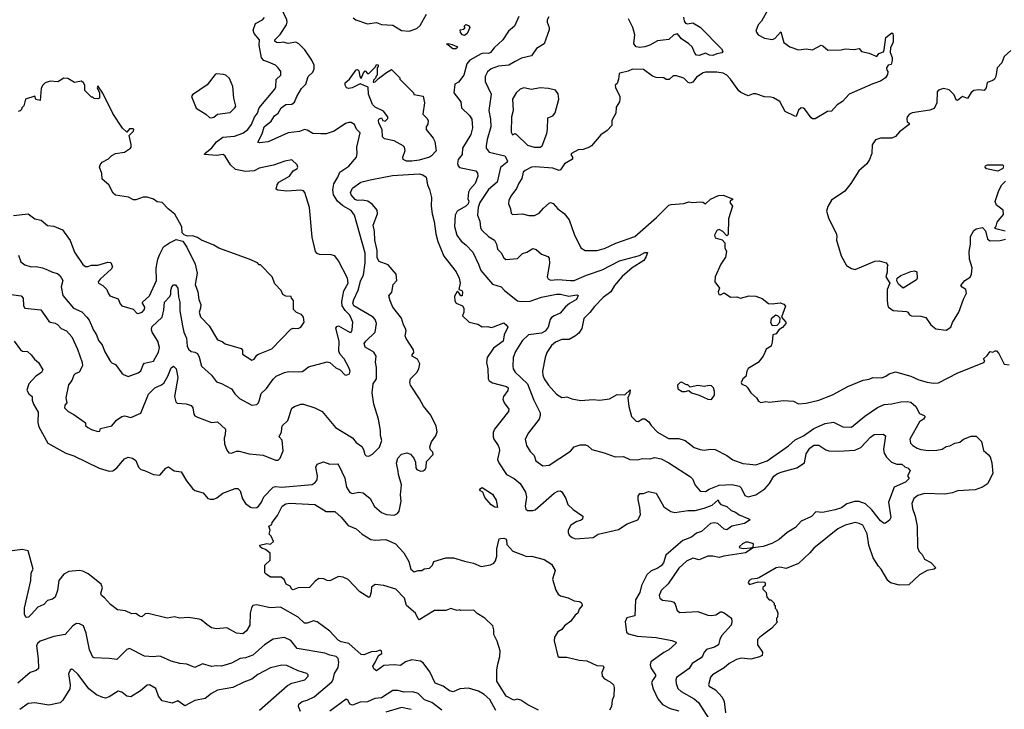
# Model space of a CAD drawing. Extents: x 1966327 to 2147849, y 395140 to 552178.
# Tile 161 of 256: x 2028844 to 2036657, y 488492 to 493966. Entities that reach past the tile are written whole.
import ezdxf

# ---------------------------------------------------------------- set-up
doc = ezdxf.new("R2010")
doc.units = 0

msp = doc.modelspace()

# ---------------------------------------------------------------- linework, layer by layer
at = {"layer": '0CON20XD'}
for points in [[(2028755, 491788.5), (2028855, 491774), (2028870.8, 491755), (2028874.2, 491695), (2028884, 491675), (2029012, 491662), (2029075, 491572.9), (2029085, 491564.4), (2029125, 491556.4), (2029145, 491545.6), (2029172.5, 491515), (2029215, 491496.4), (2029257.3, 491447.3), (2029301.9, 491351.9), (2029340, 491245), (2029341.6, 491218.4), (2029315, 491167.5), (2029285, 491155.6), (2029275, 491144.2), (2029258.1, 491101.9), (2029232.2, 491067.8), (2029211.6, 490965), (2029217.1, 490925), (2029202.7, 490905), (2029200.5, 490885), (2029228.6, 490855), (2029275, 490833.3), (2029356.7, 490775), (2029367.5, 490765), (2029367.5, 490745), (2029385, 490730), (2029415, 490713.3), (2029465, 490697.5), (2029479.3, 490700.7), (2029485, 490720), (2029575, 490742.1), (2029611.8, 490788.2), (2029655, 490816.9), (2029675, 490820.8), (2029725, 490807.5), (2029805, 490843.8), (2029867.6, 490992.4), (2029916.2, 491045), (2029965.3, 491064.7), (2029988.3, 491081.7), (2030020.9, 491135), (2030045, 491201.2), (2030065, 491216.7), (2030086.7, 491195), (2030099.6, 491125), (2030073.3, 490975), (2030082.1, 490932.1), (2030095, 490922.5), (2030165, 490918), (2030204.4, 490904.4), (2030218.1, 490885), (2030227.1, 490835), (2030235, 490822), (2030255, 490810.8), (2030365, 490768.8), (2030415, 490773.3), (2030476.7, 490715), (2030475, 490670), (2030465.9, 490644.1), (2030469.7, 490599.7), (2030488.3, 490548.3), (2030505, 490528.8), (2030525, 490525.8), (2030565, 490540.6), (2030585, 490540.6), (2030665, 490518.6), (2030775, 490508.8), (2030875, 490468.8), (2030895, 490470), (2030910, 490485), (2030935.6, 490544.4), (2030927, 490627), (2030904.1, 490654.1), (2030922.9, 490695), (2030927, 490743), (2030971.2, 490785), (2031005, 490882.5), (2031025, 490896.7), (2031075, 490913.3), (2031095, 490913.3), (2031185, 490886.2), (2031243.3, 490855), (2031348.9, 490728.9), (2031485, 490645.6), (2031515, 490610), (2031557.9, 490577.9), (2031572.9, 490555), (2031583.5, 490513.5), (2031593.3, 490503.3), (2031615, 490500.8), (2031645, 490516.9), (2031698.2, 490571.8), (2031717.6, 490625), (2031706.9, 490665), (2031708.4, 490705), (2031691.6, 490795), (2031655, 490913.3), (2031641.5, 491005), (2031648.8, 491075), (2031676.2, 491115), (2031674.3, 491205.7), (2031666.3, 491246.3), (2031671.8, 491295), (2031655, 491327.5), (2031585, 491367.5), (2031578.9, 491395), (2031589.6, 491415), (2031664.4, 491485.6), (2031675.2, 491555.2), (2031664.8, 491584.8), (2031647.9, 491605), (2031494.8, 491694.8), (2031488.4, 491715), (2031494.7, 491745), (2031530.1, 491819.9), (2031548.5, 491891.5), (2031571.5, 491941.5), (2031586.1, 492036.1), (2031585, 492113.3), (2031501, 492415), (2031475, 492450.6), (2031408.2, 492488.2), (2031366.3, 492526.3), (2031335.5, 492575), (2031328.1, 492615), (2031336.5, 492663.5), (2031368, 492715), (2031383.8, 492755), (2031455.6, 492804.4), (2031516, 492874), (2031523, 492905), (2031519.4, 492955), (2031545, 493067.5), (2031518, 493098), (2031500, 493135), (2031475, 493149.1), (2031455, 493150.6), (2031428.8, 493141.2), (2031340, 493080), (2031275, 493059.5), (2031235, 493060.5), (2031171.2, 493061.2), (2031125, 493090), (2031105, 493093.8), (2031065, 493078.9), (2030975, 493067.9), (2030815, 492996.7), (2030748.1, 492988.1), (2030733.5, 492993.5), (2030769.4, 493060.6), (2030785.4, 493115), (2030838.6, 493161.4), (2030865, 493203.8), (2030896.4, 493225), (2030918.1, 493265), (2030955, 493291.8), (2031005, 493295.6), (2031025, 493310.8), (2031043.2, 493356.8), (2031080.5, 493419.5), (2031115, 493453.8), (2031133.3, 493515), (2031170.3, 493549.7), (2031181.8, 493575), (2031180.5, 493605), (2031161.5, 493645), (2031105.8, 493725.8), (2031058.1, 493775), (2031035, 493786.9), (2030975, 493777.7), (2030933.8, 493786.2), (2030905, 493781.2), (2030882.5, 493785), (2030868.8, 493795), (2030868.8, 493805), (2030911.4, 493848.6), (2030960.8, 493925), (2030967.5, 493945), (2030964.2, 493965), (2030916.9, 494065)], [(2031490, 493980), (2031512, 493965), (2031605, 493933.3), (2031675, 493943.3), (2031715, 493927.5), (2031805, 493922.2), (2031875, 493881.4), (2031935, 493875.6), (2031996, 493895), (2032021.5, 493918.5), (2032071.1, 494008.9)], [(2034780, 494045), (2034730, 493955), (2034703.9, 493926.1), (2034686.7, 493875), (2034705, 493846.7), (2034755, 493820), (2034815, 493808.8), (2034835, 493816.7), (2034885, 493870), (2034908.8, 493785), (2034955, 493751.2), (2035025, 493726.2), (2035085, 493733.3), (2035135, 493727.5), (2035205, 493762.5), (2035218.3, 493758.3), (2035257.5, 493725), (2035363.9, 493726.1), (2035395, 493733.8), (2035465, 493730), (2035505, 493737.5), (2035523, 493713), (2035585, 493700), (2035645, 493672.5), (2035662.3, 493697.7), (2035698.1, 493711.9), (2035705, 493727.5), (2035718.1, 493825), (2035765, 493862.5), (2035772.5, 493855), (2035776.1, 493836.1), (2035776.1, 493786.1), (2035753.7, 493746.3), (2035750.4, 493705), (2035766.9, 493666.9), (2035766.9, 493643.1), (2035758.9, 493611.1), (2035735, 493604.2), (2035721.9, 493585), (2035724.4, 493564.4), (2035733.6, 493553.6), (2035729.5, 493530.5), (2035713.3, 493505), (2035675, 493478), (2035615, 493458), (2035425, 493374), (2035373.2, 493316.8), (2035330.7, 493289.3), (2035285, 493240), (2035255, 493237.5), (2035155, 493178.8), (2035135, 493178), (2035125, 493185.7), (2035075, 493254.4), (2035065, 493264.3), (2035045, 493267.1)], [(2030818.1, 493628.1), (2030782.8, 493642.8), (2030762.9, 493662.9), (2030744.7, 493764.7), (2030746.9, 493805), (2030705.9, 493855), (2030696.2, 493883.8), (2030714.8, 493935.2), (2030771.1, 493965), (2030786.2, 493983.8)], [(2032805, 493992.5), (2032771.4, 493915), (2032722.9, 493875), (2032676.9, 493805), (2032608.2, 493741.8), (2032580.9, 493705), (2032565, 493697.5), (2032525, 493700.4), (2032505, 493695.4), (2032415.3, 493644.7), (2032393.1, 493615), (2032369.6, 493525), (2032325, 493469.2), (2032296.2, 493455), (2032288.8, 493385), (2032344, 493315), (2032350.5, 493265), (2032413.1, 493205), (2032432.2, 493175), (2032437.3, 493107.3), (2032425, 493054.3), (2032358.8, 492945), (2032355.3, 492894.7), (2032324, 492855), (2032318.8, 492825), (2032324, 492805), (2032335, 492793.5), (2032464, 492765), (2032476.9, 492746.9), (2032480, 492725), (2032457.5, 492665), (2032415, 492618.6), (2032405, 492596.2), (2032399.4, 492545), (2032407.3, 492525), (2032403.9, 492505), (2032385, 492486.8), (2032316.2, 492445), (2032299.6, 492415), (2032295.4, 492325), (2032313.6, 492255), (2032348.5, 492208.5), (2032385, 492177.5), (2032440.9, 492120.9), (2032486.2, 492026.2), (2032503.8, 491975), (2032595, 491867.1), (2032665.5, 491845.5), (2032691.2, 491815), (2032793.8, 491735), (2032825, 491727.7), (2032895, 491732.8), (2032984.7, 491764.7), (2033105, 491786.7), (2033135, 491786.9), (2033202.6, 491772.6), (2033265, 491780.6), (2033276.8, 491776.8), (2033261.9, 491745), (2033207, 491713), (2033175, 491686.7), (2033133.6, 491636.4), (2033085, 491616), (2033065, 491600.9), (2033052.8, 491585), (2033036.6, 491525), (2033015, 491493.6), (2032985, 491477.8), (2032882, 491465), (2032832.1, 491417.9), (2032779.2, 491330.8), (2032760, 491285), (2032756.5, 491215), (2032759.5, 491195), (2032775, 491166.9), (2032875, 491075.7), (2032925, 490946), (2032973.5, 490845), (2032975.4, 490824.6), (2032965.4, 490794.6), (2032882.4, 490687.6), (2032855.8, 490635), (2032865, 490586.7), (2032895, 490538.8), (2032925.5, 490505.5), (2032940.8, 490465), (2032995, 490425.7), (2033045, 490430.6), (2033215, 490541.9), (2033245, 490575.8), (2033292.3, 490592.3), (2033335, 490591.2), (2033353.6, 490583.6), (2033385, 490554), (2033483.3, 490526.7), (2033570, 490495), (2033635, 490498), (2033685, 490473.8), (2033745, 490473.1), (2033787.1, 490482.9), (2033845, 490479.3), (2033885, 490490.7), (2033935, 490478.9), (2033995, 490449.5), (2034167, 490337), (2034182, 490322), (2034205, 490270), (2034245, 490224.4), (2034285, 490220.5), (2034315, 490240), (2034395, 490270.7), (2034495, 490277.6), (2034555, 490264.3), (2034569.2, 490249.2), (2034598.2, 490188.2), (2034625, 490177.8), (2034685, 490195.5), (2034757.6, 490242.4), (2034794.8, 490285.2), (2034827.6, 490342.4), (2034857.3, 490362.7), (2034895.7, 490375.7), (2035011.1, 490408.9), (2035070.9, 490449.1), (2035085, 490520), (2035115, 490565.4), (2035145, 490588.2), (2035185, 490588.5), (2035240.8, 490550.8), (2035265, 490542.5), (2035345, 490540), (2035471.2, 490548.8), (2035519.3, 490570.7), (2035595, 490651.9), (2035625, 490673.1), (2035695, 490676.7), (2035713.3, 490663.3), (2035698.2, 490555), (2035704.5, 490525), (2035722.7, 490492.7), (2035763.2, 490453.2), (2035805, 490438.1), (2035845, 490438.6), (2035867.7, 490417.7), (2035893.3, 490405), (2035910, 490385), (2035890, 490345), (2035902.5, 490325), (2035893.3, 490315), (2035872, 490295), (2035781.9, 490255), (2035739.5, 490135), (2035755.8, 490014.2), (2035746.4, 489993.6), (2035715, 489970), (2035705, 489967.5), (2035675, 489987.5), (2035605.9, 490075.9), (2035555, 490123.5), (2035505, 490141.2), (2035469.3, 490140.7), (2035408.1, 490121.9), (2035365, 490090.7), (2035315, 490076), (2035215, 490055.2), (2035160.9, 490059.1), (2035128.3, 490021.7), (2035045.6, 489985), (2035000.9, 489935), (2034935, 489895.3), (2034870.9, 489839.1), (2034812.4, 489807.6), (2034745, 489784.7), (2034665, 489772.5), (2034603.3, 489735), (2034432.9, 489707.1), (2034395, 489696.8), (2034345, 489708), (2034305, 489707), (2034235, 489679.1), (2034185, 489690.9), (2034135, 489667.3), (2034075, 489613.5), (2033991, 489489), (2033935.6, 489435), (2033919.4, 489395), (2033923.1, 489375), (2033945, 489358.8), (2034010.9, 489350.9), (2034035, 489342), (2034046.6, 489326.6), (2034060, 489275), (2034081.4, 489261.4), (2034225, 489267.1), (2034305, 489240), (2034335, 489237.1), (2034367, 489243), (2034404.1, 489265.9), (2034415, 489266.2), (2034435, 489258), (2034491.2, 489215), (2034495.8, 489185.8), (2034489.1, 489160.9), (2034413.8, 489075), (2034398.7, 489045), (2034389.5, 489005), (2034358, 488985), (2034295, 488965.5), (2034275, 488946), (2034263.6, 488915), (2034250.6, 488899.4), (2034181.4, 488855), (2034157.5, 488815), (2034055.8, 488745), (2034050.6, 488725), (2034054.3, 488695.7), (2034067.3, 488657.3), (2034092.3, 488632.3), (2034195, 488574.6), (2034231.1, 488545), (2034314.6, 488415)], [(2033042.7, 493987.3), (2033028.6, 493965), (2033030, 493945), (2033045.5, 493905), (2033045.6, 493885), (2033007.1, 493775), (2032945, 493737.1), (2032905, 493680), (2032825, 493661.4), (2032775, 493633.5)], [(2034111.8, 493985), (2034115.8, 493955), (2034128.3, 493938.3), (2034143.4, 493933.4), (2034185, 493940), (2034245, 493905.4), (2034412.5, 493735), (2034424.2, 493715), (2034416.4, 493703.6), (2034375, 493695.5), (2034345, 493682.3), (2034316.7, 493685), (2034285, 493700), (2034235, 493680.5), (2034215, 493683.3), (2034201.2, 493701.2), (2034180.1, 493750.1), (2034154.7, 493774.7), (2034095, 493812.7), (2034064.2, 493854.2), (2034035, 493844.6), (2033995, 493809.6), (2033905, 493797.7), (2033845.2, 493764.8), (2033805, 493750.9), (2033765, 493746), (2033735, 493750.2), (2033718.1, 493775), (2033724.4, 493845), (2033710, 493905), (2033675, 493973.1)], [(2032375, 493841.2), (2032357.5, 493845), (2032343.3, 493865), (2032340, 493885), (2032368.3, 493891.7), (2032380, 493905), (2032370, 493915), (2032385, 493927.5), (2032405, 493920), (2032416.7, 493905), (2032395, 493857.5), (2032375, 493841.2)], [(2032305, 493733.3), (2032280, 493735), (2032230, 493775), (2032245, 493777.5), (2032275, 493770), (2032313.6, 493753.6), (2032317.5, 493745), (2032305, 493733.3)], [(2036709.5, 493720.5), (2036656.7, 493673.3), (2036637, 493623), (2036600, 493585), (2036588.9, 493515), (2036578.5, 493495), (2036565, 493482.7), (2036521.9, 493468.1), (2036513.8, 493425), (2036496.7, 493405), (2036455, 493409.2), (2036415, 493403.3), (2036395, 493387.5), (2036365, 493340), (2036325, 493356.7), (2036285, 493323.3), (2036275, 493330), (2036259.1, 493369.1), (2036218.3, 493408.3), (2036175, 493418.5), (2036135, 493406.6), (2036125, 493392.5), (2036120.5, 493305), (2036099.3, 493260.7), (2036065, 493247.5), (2035925, 493226.7), (2035905, 493217.1), (2035887.5, 493195), (2035882.5, 493175), (2035887.5, 493155), (2035902.5, 493145), (2035903.3, 493135), (2035824.3, 493075.7), (2035795, 493040), (2035763.6, 493026.4), (2035675, 493026.7), (2035635, 493012.5), (2035623.3, 492996.7), (2035608.3, 492971.7), (2035606.1, 492903.9), (2035587.5, 492855), (2035565, 492822.5), (2035503.3, 492765), (2035440, 492665), (2035392.5, 492605), (2035285.9, 492534.1), (2035256.4, 492483.6), (2035246.2, 492445), (2035264.1, 492384.1), (2035321.7, 492271.7), (2035328, 492248), (2035325.8, 492215), (2035362.7, 492092.7), (2035403.9, 492013.9), (2035445, 491990), (2035475, 491983.3), (2035630.7, 492049.3), (2035665, 492052.5), (2035720, 492035), (2035732.5, 492015), (2035727, 492003), (2035728.3, 491961.7), (2035717.5, 491925), (2035747.5, 491875), (2035727, 491823), (2035726.7, 491735), (2035732.5, 491695), (2035737.5, 491685), (2035775, 491658.8), (2035880.7, 491649.3), (2035892.5, 491645), (2035904.1, 491624.1), (2035920, 491615), (2035995, 491613.3), (2036033.3, 491603.3), (2036073.8, 491545), (2036115, 491511.2), (2036195, 491502)], [(2028835.6, 492095.6), (2028852.5, 492045), (2028885, 492019.4), (2028935, 492004.5), (2028975.5, 492005.5), (2029025, 491996.9), (2029065, 491979.4), (2029105, 491960.6), (2029145, 491952), (2029165, 491933.8), (2029185.5, 491895), (2029174.3, 491845), (2029187.9, 491777.9), (2029272, 491675), (2029336.9, 491646.9), (2029376.2, 491605), (2029395, 491580), (2029430.2, 491500.2), (2029454.4, 491465), (2029469.5, 491419.5), (2029500, 491385), (2029519.4, 491329.4), (2029565, 491252.9), (2029575, 491241.4), (2029605, 491228.8), (2029655, 491160), (2029669.1, 491149.1), (2029705, 491134), (2029785, 491164), (2029805, 491177.8), (2029823.1, 491225), (2029835, 491239.4), (2029905, 491256.2), (2029945, 491325.7), (2029953, 491365), (2029940.8, 491415), (2029894.8, 491485), (2029889.2, 491505), (2029893.3, 491526.7), (2029974.5, 491605), (2029987.7, 491662.3), (2029993.3, 491725), (2030032.5, 491765), (2030042.5, 491785), (2030043, 491817), (2030051.2, 491845), (2030065, 491862.5), (2030080.7, 491860.7), (2030099.2, 491835), (2030104.3, 491765), (2030115.6, 491725), (2030115.6, 491655), (2030135.7, 491535.7), (2030146.7, 491485), (2030169, 491439), (2030172.3, 491375), (2030185, 491351.9), (2030205, 491332.5), (2030235, 491327.1), (2030254, 491315), (2030268, 491288), (2030287.3, 491215), (2030365.7, 491145), (2030405, 491091.4), (2030445, 491078.5), (2030523.8, 491035), (2030552, 490995), (2030589.7, 490959.7), (2030685, 490907.1), (2030725, 490912.2), (2030738.5, 490925), (2030747.3, 490947.3), (2030760.2, 490999.8), (2030801.5, 491038.5), (2030855, 491112.9), (2030878.8, 491135), (2030945, 491165.7), (2030977.7, 491172.3), (2031055, 491169.4), (2031085.6, 491174.4), (2031100, 491180), (2031135, 491211.2), (2031285, 491250), (2031305, 491245.5), (2031353.7, 491203.7), (2031386.5, 491186.5), (2031425, 491147.1), (2031435, 491144.5), (2031460, 491155), (2031465.6, 491175), (2031455, 491206.2), (2031417.7, 491275), (2031388.5, 491308.5), (2031377.8, 491335), (2031378.3, 491415), (2031353.7, 491516.3), (2031359.5, 491530.5), (2031375, 491535.8), (2031467.3, 491482.7), (2031475, 491486.7), (2031482, 491505), (2031488.1, 491565), (2031465, 491620), (2031427.7, 491657.7), (2031401.8, 491695), (2031399.2, 491729.2), (2031417.2, 491812.8), (2031450.8, 491875), (2031446.5, 491913.5), (2031375, 492050.8), (2031345, 492091.1), (2031315, 492100.2), (2031223.2, 492103.2), (2031205, 492110.9), (2031192.6, 492125), (2031165, 492240), (2031143.4, 492475), (2031107.5, 492595), (2031096.4, 492606.4), (2031075, 492611.5), (2030965, 492605.3), (2030892.4, 492612.4), (2030880.5, 492620.5), (2030886.2, 492655), (2030900.8, 492675), (2030984.5, 492725), (2031013.1, 492766.9), (2031046.7, 492785), (2031051.2, 492795), (2031046.2, 492815), (2031005, 492852.5), (2030948.1, 492841.9), (2030859.1, 492810.9), (2030745, 492787.1), (2030703.8, 492766.2), (2030635, 492759.6), (2030557, 492777), (2030517.5, 492815), (2030473.6, 492883.6), (2030460, 492895), (2030405, 492889.1), (2030311.2, 492895), (2030312.9, 492905), (2030370.1, 492949.9), (2030405, 492995.6), (2030455, 493033.3), (2030548.2, 493041.8), (2030615, 493064.6), (2030654.5, 493095), (2030683.8, 493135), (2030708.5, 493191.5), (2030731.1, 493225), (2030744.7, 493265), (2030869.2, 493415), (2030876.2, 493433.8), (2030879.9, 493490.1), (2030915.5, 493525), (2030915.5, 493555.5), (2030896, 493585), (2030874.2, 493605), (2030818.1, 493628.1)], [(2032775, 493633.5), (2032725, 493605.5), (2032643.4, 493596.6), (2032585, 493576.8), (2032555, 493552.5), (2032537.3, 493515), (2032538.5, 493475), (2032586.1, 493373.9), (2032568.2, 493245), (2032580.9, 493175), (2032583.6, 493115), (2032554.6, 493014.6), (2032544.6, 492965), (2032546.5, 492945), (2032568.6, 492915), (2032693.8, 492885), (2032715.8, 492845), (2032712.5, 492835), (2032658.3, 492791.7), (2032632.7, 492677.3), (2032565, 492618.9), (2032496.7, 492515), (2032482.6, 492475), (2032476.9, 492415), (2032496.2, 492366.2), (2032498, 492342), (2032500, 492315), (2032512.5, 492295), (2032565, 492245.4), (2032611.2, 492215), (2032628.2, 492185), (2032635.6, 492145), (2032665.7, 492115.7), (2032685, 492075.6), (2032701.3, 492061.3), (2032795, 492070), (2032835, 492110), (2032869.5, 492120.5), (2032915, 492149.2), (2032942.1, 492142.1), (2032985, 492106), (2033035, 492087.5), (2033045, 492072.5), (2033049.4, 492029.4), (2033029.2, 491925), (2033037.9, 491907.9), (2033055, 491898.9), (2033115, 491904.7), (2033215, 491894.7), (2033245, 491896.9), (2033340.9, 491939.1), (2033465, 491980), (2033605, 492052.5), (2033762.5, 492095), (2033805, 492116.9), (2033825, 492116.7), (2033815.5, 492085), (2033796.2, 492055), (2033704.2, 491995.8), (2033625, 491927.9), (2033563.1, 491855), (2033534.6, 491805), (2033475, 491761.5), (2033405, 491690), (2033369.1, 491640.9), (2033322, 491595), (2033304, 491515), (2033281.2, 491478.8), (2033255, 491456), (2033205, 491428.1), (2033145, 491426.9), (2033094.6, 491405.4), (2033065, 491380.8), (2033027.5, 491325), (2033012.9, 491285), (2032993.4, 491176.6), (2032995.6, 491145), (2033006.4, 491115), (2033040, 491065), (2033105, 490992.9), (2033145, 490965.8), (2033169.2, 490969.2), (2033185, 490971.9), (2033225, 490957.1), (2033295.8, 490944.2), (2033395, 490952), (2033445, 490946), (2033505, 490952.5), (2033525, 490955.8), (2033585, 490991.4), (2033645, 490988.2), (2033688.3, 491028.3), (2033685, 491001.2), (2033669.2, 490965), (2033677.1, 490895), (2033699.2, 490815), (2033735, 490780), (2033753, 490777), (2033785, 490797.5), (2033805, 490796.7), (2033836.7, 490775), (2033853.8, 490745), (2033905, 490693.1), (2033992.4, 490642.4), (2034075, 490641.2), (2034125, 490625.4), (2034195, 490570.6), (2034243.5, 490553.5), (2034275, 490548.2), (2034325, 490557.3), (2034364.1, 490554.1), (2034455, 490506), (2034502.1, 490472.1), (2034583, 490443), (2034637.3, 490437.3), (2034685, 490431.4), (2034775, 490464.4), (2034945, 490582), (2034998.3, 490631.7), (2035065, 490663.2), (2035145, 490720), (2035235, 490760), (2035301.7, 490771.7), (2035375, 490734.4), (2035445, 490732.2), (2035551.3, 490818.7), (2035651.2, 490888.8), (2035705, 490910.9), (2035765, 490916.7), (2035835, 490932.3), (2035885.3, 490935.3), (2035915, 490929.1), (2035955.3, 490895.3), (2035985, 490838.8), (2036022.5, 490825), (2036028.8, 490815), (2036015, 490796.2), (2035982.9, 490775), (2035908.1, 490635), (2035913.7, 490603.7), (2035932, 490585), (2035965, 490564.4), (2035995, 490554.5), (2036055, 490545.5), (2036120.7, 490549.3), (2036165, 490558.1), (2036195, 490578.8), (2036225, 490584), (2036265, 490604), (2036305, 490611.2), (2036334.3, 490635.7), (2036395, 490660), (2036435, 490660), (2036475, 490617.5), (2036491.4, 490545), (2036529.7, 490515), (2036544.2, 490495), (2036559.4, 490449.4), (2036566.7, 490365), (2036525, 490281.4), (2036485, 490255.8), (2036425, 490234.3), (2036285, 490224.8), (2036245, 490210.2), (2036185, 490198.8), (2036025, 490206.2), (2035970.2, 490189.8), (2035938.6, 490165), (2035924.4, 490125), (2035927.8, 490085), (2035950.6, 490025), (2035965.6, 489945), (2035967.3, 489777.3), (2035981.2, 489745), (2036005, 489720), (2036025, 489683.8), (2036075, 489658), (2036112.5, 489615), (2036100, 489605), (2036045, 489594), (2035985, 489560), (2035899.5, 489480.5), (2035825, 489476.7), (2035755, 489495.8), (2035734, 489515), (2035680.9, 489605), (2035658.9, 489628.9), (2035616.5, 489695), (2035583.3, 489795), (2035569.1, 489885), (2035535, 489954.2), (2035505, 489968.1), (2035475, 489973.5), (2035395, 489953.6), (2035335.8, 489924.2), (2035145, 489770.8), (2035115, 489734.3), (2035025, 489648), (2034925, 489609.4), (2034875, 489619.5), (2034846.7, 489615), (2034715, 489538.8), (2034695, 489530), (2034650, 489525), (2034632.5, 489515), (2034623.8, 489495), (2034635, 489482.5), (2034705, 489502.5), (2034755, 489500), (2034760, 489495), (2034760, 489475), (2034741.7, 489458.3), (2034740, 489445), (2034768.3, 489418.3), (2034771.7, 489381.7), (2034791.7, 489361.7), (2034805, 489360), (2034830, 489335), (2034831.7, 489321.7), (2034840, 489315), (2034840, 489295), (2034850, 489285), (2034860, 489255), (2034857.5, 489222.5), (2034850, 489215), (2034850, 489195), (2034857.5, 489185), (2034812, 489135), (2034717.1, 489065), (2034698.6, 489045), (2034698.8, 489005), (2034737.1, 488945), (2034735, 488920), (2034715, 488908), (2034645, 488890), (2034568, 488898), (2034532.4, 488887.6), (2034475, 488855.6), (2034435, 488820), (2034342, 488765), (2034325, 488746.7), (2034311.2, 488685), (2034316.2, 488675), (2034365.3, 488645.3), (2034417.7, 488587.7), (2034433.2, 488555), (2034445, 488464.2)], [(2031955, 492842.6), (2031913.8, 492843.8), (2031886, 492855), (2031883.9, 492873.9), (2031903, 492927), (2031898.1, 492955), (2031888.1, 492965), (2031815, 493003.2), (2031739.2, 493019.2), (2031722, 493035), (2031720, 493095), (2031694.7, 493145), (2031691.5, 493165), (2031695, 493175.7), (2031715, 493186.2), (2031726.7, 493165), (2031745, 493160), (2031765, 493181.2), (2031765.6, 493195), (2031731.1, 493241.1), (2031665, 493271.9), (2031645, 493292.5), (2031611.5, 493375), (2031609.3, 493429.3), (2031545, 493456.7), (2031481.2, 493425), (2031455, 493420.5), (2031438.8, 493425), (2031428, 493445), (2031427.5, 493465), (2031462.5, 493495), (2031515, 493567.5), (2031525, 493570), (2031535, 493560), (2031543.8, 493513.8), (2031555, 493500), (2031572.5, 493545), (2031585, 493560), (2031605, 493540), (2031615, 493540), (2031668.3, 493591.7), (2031675, 493610), (2031688.3, 493608.3), (2031690, 493595), (2031680, 493585), (2031680, 493525), (2031671.7, 493518.3), (2031668.3, 493501.7), (2031653, 493487), (2031650, 493470), (2031655, 493470), (2031665, 493472.5), (2031690.7, 493499.3), (2031755, 493547.5), (2031795, 493570), (2031860, 493505), (2031860, 493495), (2031970, 493385), (2031971.7, 493371.7), (2032045, 493360), (2032055.6, 493305), (2032044.4, 493215), (2032075.5, 493185.5), (2032085.7, 493165), (2032082.5, 493137.5), (2032068.9, 493115), (2032068.8, 493095), (2032126, 493025), (2032137.9, 492997.9), (2032148, 492925), (2032112.9, 492885), (2032095, 492874.1), (2032015, 492850.8), (2031955, 492842.6)], [(2035045, 493267.1), (2035025, 493248), (2035005, 493196.7), (2034995, 493198.8), (2034918.3, 493238.3), (2034875, 493316.7), (2034825, 493345.8), (2034805, 493352), (2034755, 493352.5), (2034685, 493376.7), (2034665, 493376.7), (2034625, 493361.2), (2034567.3, 493387.3), (2034550.9, 493400.9), (2034484.4, 493495), (2034455.8, 493525), (2034425, 493540.5), (2034375, 493550), (2034285, 493550), (2034266.7, 493545), (2034215, 493510), (2034185, 493470), (2034165, 493462), (2034148.6, 493468.6), (2034115, 493501.9), (2034055, 493519.4), (2034029.5, 493520.5), (2033997.7, 493492.3), (2033975, 493490), (2033954.2, 493504.2), (2033895, 493508), (2033866.5, 493516.5), (2033795, 493570), (2033706.4, 493573.6), (2033671.7, 493558.3), (2033607.5, 493542.5), (2033600, 493535), (2033596.4, 493493.6), (2033585, 493460), (2033570, 493445), (2033571.7, 493428.3), (2033606.4, 493356.4), (2033606.2, 493336.2), (2033603.3, 493315), (2033578.3, 493271.7), (2033573.8, 493225), (2033543.8, 493165), (2033543.3, 493125), (2033505, 493087.5), (2033456.8, 493053.2), (2033382, 492965), (2033366.9, 492953.1), (2033315, 492934.6), (2033275, 492933.6), (2033222.5, 492905), (2033217.5, 492895), (2033230, 492875), (2033230.7, 492859.3), (2033167.2, 492822.8), (2033136, 492775), (2033125, 492770), (2033075, 492788), (2032935, 492797.7), (2032905, 492794.3), (2032855, 492770), (2032840, 492755), (2032830, 492705), (2032805, 492668.8), (2032787.1, 492625), (2032741.2, 492565), (2032725, 492530), (2032723.8, 492505), (2032740, 492465), (2032745, 492430), (2032755, 492420), (2032835, 492425.8), (2032885, 492410.8), (2032929.5, 492410.5), (2032965, 492430), (2033000.3, 492469.7), (2033045, 492510), (2033055, 492514), (2033076.8, 492506.8), (2033115, 492463.3), (2033165, 492426.7), (2033205, 492376.2), (2033243.4, 492263.4), (2033295.8, 492155.8), (2033330, 492135), (2033425, 492134.5), (2033485, 492149.4), (2033575, 492193.3), (2033726.2, 492243.8), (2033898.1, 492395), (2033996.4, 492493.6), (2034015, 492500), (2034115, 492508.1), (2034155, 492521.4), (2034185, 492515.8), (2034245, 492520), (2034265, 492516.7), (2034285, 492503.3), (2034325, 492540), (2034389.3, 492569.3), (2034425, 492572.5), (2034500, 492545), (2034500, 492535), (2034485, 492530), (2034480, 492515), (2034500, 492485), (2034467.5, 492385), (2034465, 492260), (2034455, 492250), (2034422.5, 492285), (2034395, 492300), (2034377, 492293), (2034357.5, 492255), (2034363.9, 492233.9), (2034417.5, 492217.5), (2034440, 492195), (2034440, 492155), (2034452.5, 492125), (2034445, 492080), (2034406.7, 492025), (2034363.3, 491925), (2034360, 491885), (2034396.7, 491835), (2034387.5, 491805), (2034392.5, 491785), (2034405, 491782.5), (2034435, 491798.8), (2034485, 491764), (2034535, 491766), (2034565, 491756), (2034633.6, 491773.6), (2034685, 491771.2), (2034735, 491753.8), (2034785, 491714), (2034815, 491710.8), (2034878.3, 491718.3), (2034908.3, 491708.3), (2034921.7, 491691.7), (2034890, 491605), (2034922.5, 491565), (2034922.5, 491555), (2034897.7, 491522.3), (2034867.5, 491505), (2034846.4, 491473.6), (2034820, 491465), (2034816, 491405), (2034806, 491375), (2034768.3, 491351.7), (2034757.1, 491325), (2034744, 491295), (2034705, 491243.8), (2034625, 491196.7), (2034614.2, 491175), (2034605.9, 491134.1), (2034582.5, 491115), (2034570, 491085), (2034573.6, 491073.6), (2034605, 491060), (2034617.7, 491047.7), (2034646.2, 491005), (2034690, 490965), (2034707, 490937), (2034725, 490927.5), (2034765, 490936.2), (2034795, 490931.2), (2034905, 490942.9), (2034985, 490938.1), (2035025, 490916), (2035085, 490923.3), (2035185, 490944.7), (2035295, 490989.1), (2035415, 491055.6), (2035535.9, 491104.1), (2035585, 491111.2), (2035615, 491126.2), (2035685, 491122.9), (2035716.7, 491135), (2035744.1, 491155.9), (2035795, 491171.2), (2035916.7, 491135), (2035977.6, 491107.6), (2036045, 491089.4), (2036095, 491080.8), (2036135, 491082.5), (2036287.3, 491162.7), (2036495, 491243.8), (2036502.5, 491255), (2036493.3, 491275), (2036520.9, 491299.1), (2036545, 491332.5), (2036565, 491327.5), (2036585, 491337.5), (2036595, 491337.5), (2036613.3, 491315), (2036655, 491232.5), (2036695, 491226.7)], [(2030685, 491263.3), (2030705, 491272.5), (2030726.7, 491303.3), (2030739.3, 491310.7), (2030845.8, 491354.2), (2030995, 491509.4), (2031015, 491516.4), (2031055, 491515.8), (2031073.8, 491525), (2031102.5, 491565), (2031095.7, 491605), (2031080, 491625), (2031041.9, 491641.9), (2031015.9, 491665.9), (2031015.9, 491735.9), (2031000, 491755), (2030998.3, 491768.3), (2030955, 491770), (2030932.5, 491785), (2030920, 491815), (2030869.5, 491869.5), (2030846.7, 491925), (2030755, 492020), (2030745, 492020), (2030730, 492035), (2030663.9, 492063.9), (2030425, 492153.3), (2030385.9, 492175.9), (2030286.4, 492216.4), (2030255, 492236.7), (2030215, 492250), (2030175, 492247.5), (2030149.3, 492259.3), (2030133, 492273), (2030131.7, 492321.7), (2030113.3, 492355), (2030075, 492421.2), (2030021.2, 492465), (2029975.7, 492515.7), (2029935, 492520), (2029905, 492542.5), (2029855, 492557.5), (2029825, 492556.7), (2029765, 492536.7), (2029747, 492537), (2029708.3, 492558.3), (2029605, 492572.5), (2029585, 492590), (2029552.5, 492655), (2029499.3, 492699.3), (2029496.7, 492745), (2029477.5, 492795), (2029482.5, 492815), (2029497.5, 492835), (2029549.2, 492860.8), (2029575, 492887.5), (2029605, 492902.5), (2029675.9, 492914.1), (2029723, 492947), (2029730, 492955), (2029730, 492975), (2029713.3, 493046.7), (2029748.3, 493081.7), (2029750, 493095), (2029745, 493100), (2029715, 493100), (2029695, 493072.5), (2029660, 493105), (2029582.5, 493222.5), (2029505, 493382.5), (2029465, 493440), (2029460, 493425), (2029477.5, 493385), (2029477, 493343), (2029465, 493337.5), (2029435, 493340), (2029425, 493350), (2029415, 493350), (2029360, 493405), (2029360, 493445), (2029350, 493465), (2029335, 493477.5), (2029278.3, 493468.3), (2029225, 493500), (2029195, 493502.5), (2029147, 493473), (2029085, 493476.7), (2029046.4, 493463.6), (2029025, 493442.5), (2029015, 493420), (2029006.4, 493323.6), (2028971.7, 493331.7), (2028965, 493360), (2028890, 493335), (2028877, 493283), (2028860, 493265), (2028858.3, 493251.7), (2028848.3, 493241.7), (2028831.7, 493238.3)], [(2030365, 493186), (2030385, 493191.4), (2030414.2, 493215.8), (2030515, 493230), (2030552.5, 493265), (2030559.3, 493280.7), (2030544, 493344), (2030536.7, 493435), (2030508.3, 493498.3), (2030480, 493525), (2030461.7, 493531.7), (2030405, 493536.7), (2030395, 493531.2), (2030331.1, 493448.9), (2030215, 493370), (2030208.8, 493355), (2030245, 493262.5), (2030322.5, 493215), (2030350.3, 493190.3), (2030365, 493186)], [(2032925.8, 492954.2), (2032975, 492954.6), (2032990, 492965), (2033027, 493063), (2033033, 493097), (2033034, 493186), (2033075, 493203.8), (2033094.1, 493225.9), (2033123.1, 493335), (2033116.1, 493376.1), (2033096.2, 493406.2), (2033039.4, 493419.4), (2032975, 493424.5), (2032905, 493412), (2032845, 493425.7), (2032816.7, 493415), (2032784.5, 493385.5), (2032754.4, 493335), (2032758.9, 493245), (2032747.1, 493195), (2032743.9, 493073.9), (2032755, 493052.5), (2032775, 493063.3), (2032785, 493057.5), (2032875, 492971.2), (2032925.8, 492954.2)], [(2036605, 492764.5), (2036515, 492783.3), (2036505.3, 492795), (2036506.8, 492805), (2036525, 492813.8), (2036643.3, 492813.3), (2036651.2, 492805), (2036645, 492785.6), (2036605, 492764.5)], [(2031847.1, 490382.9), (2031834.7, 490445), (2031843.5, 490485), (2031875, 490518), (2031915, 490528.8), (2031945, 490518), (2031971.4, 490485), (2031984.4, 490454.4), (2031987.4, 490407.4), (2031995.7, 490395), (2032025, 490381.8), (2032045.5, 490384.5), (2032062, 490395), (2032069.4, 490415), (2032072.3, 490457.7), (2032126, 490515), (2032123.6, 490533.6), (2032105, 490552.5), (2032100, 490575), (2032112.9, 490615), (2032146, 490664), (2032157.7, 490695), (2032149.9, 490739.9), (2032107.9, 490827.9), (2032047.7, 490897.7), (2032017, 490957), (2031944.3, 491065), (2031940, 491085), (2031944.3, 491115), (2031995, 491165.8), (2032010.5, 491195), (2032019.4, 491235), (2032000.9, 491270.9), (2031957.5, 491295), (2031957.5, 491305), (2031972.5, 491325), (2031968, 491345), (2031910, 491435), (2031903.9, 491456.1), (2031910, 491495), (2031906, 491515), (2031889.2, 491545), (2031875, 491597.5), (2031805, 491683.8), (2031783.1, 491735), (2031774, 491775), (2031796, 491804), (2031807.1, 491865), (2031837.8, 491895), (2031832.5, 491945), (2031768.9, 492018.9), (2031695.9, 492045.9), (2031680.3, 492075), (2031681.8, 492135), (2031662.4, 492215), (2031660, 492285), (2031648.9, 492335), (2031684.5, 492425), (2031681.8, 492455), (2031645, 492498.8), (2031605.8, 492525), (2031565, 492534), (2031525, 492530.7), (2031505, 492537.7), (2031475.4, 492575), (2031468.8, 492595), (2031485, 492629.4), (2031550.8, 492675), (2031625, 492694.8), (2031801.9, 492728.1), (2032015, 492741.5), (2032044.5, 492734.5), (2032070.8, 492715), (2032081.2, 492655), (2032097.3, 492617.3), (2032111.2, 492555), (2032108.8, 492485), (2032116.7, 492425), (2032134, 492365), (2032146.9, 492265), (2032162.9, 492205), (2032208.6, 492088.6), (2032308, 491965), (2032331.1, 491915), (2032339.5, 491875), (2032330, 491825), (2032353.3, 491815), (2032358.6, 491805), (2032355.7, 491774.3), (2032345, 491773.3), (2032325, 491802.5), (2032315, 491807.5), (2032295, 491772.5), (2032297.5, 491735), (2032306.4, 491716.4), (2032357.5, 491695), (2032367.5, 491675), (2032367.5, 491645), (2032356.7, 491615), (2032412, 491565), (2032478.5, 491548.5), (2032515, 491527.1), (2032559.5, 491529.5), (2032585, 491523.6), (2032605, 491527.7), (2032685, 491558.5), (2032705.6, 491545), (2032717.5, 491525), (2032688.2, 491465), (2032681.9, 491415), (2032602.7, 491357.3), (2032554.5, 491285), (2032547.1, 491245), (2032558.5, 491195), (2032562.2, 491115), (2032568.5, 491098.5), (2032595, 491083.6), (2032706.2, 491055), (2032720.6, 491045), (2032717.2, 491022.8), (2032684.3, 490975), (2032679.2, 490955), (2032689.2, 490925), (2032725.8, 490875), (2032722.9, 490855), (2032611.1, 490715), (2032602, 490688), (2032601.1, 490655), (2032607.1, 490635), (2032642.2, 490585), (2032649.5, 490565), (2032651.5, 490545), (2032636.4, 490475), (2032645, 490448), (2032706.2, 490356.2), (2032768, 490325), (2032814.6, 490284.6), (2032858.1, 490215), (2032865.7, 490175), (2032854.1, 490104.1), (2032861.7, 490081.7), (2032875, 490070), (2032915, 490069.2), (2032933.3, 490075), (2033085, 490206.9), (2033115, 490224.2), (2033135, 490226), (2033145, 490218.8), (2033178, 490165), (2033195, 490117.5), (2033235, 490077.5), (2033312.5, 490025), (2033309.3, 490000.7), (2033295, 489990), (2033266.4, 489983.6), (2033217.7, 489952.3), (2033195.8, 489915), (2033196, 489895), (2033205, 489873.3), (2033227.5, 489855), (2033255, 489846.2), (2033395, 489856.7), (2033435, 489881.2), (2033595, 489920), (2033665, 489963.1), (2033750, 489995), (2033770.6, 490035), (2033765.7, 490094.3), (2033751.1, 490155), (2033752.5, 490185), (2033766.1, 490203.9), (2033795, 490206), (2033835, 490220), (2033895, 490206.7), (2033955, 490097.9), (2034011.7, 490061.7), (2034042.9, 490052.9), (2034145, 490070), (2034205, 490070), (2034275, 490088.8), (2034338.5, 490111.5), (2034385.6, 490155.6), (2034391.2, 490135), (2034407.9, 490117.9), (2034455, 490102.9), (2034489.8, 490069.8), (2034525, 490056.2), (2034552.9, 490035), (2034630, 490005), (2034640, 489995), (2034595, 489966.1), (2034494.6, 489945.4), (2034455, 489917.5), (2034435, 489922), (2034385, 489966.9), (2034355, 489971.9), (2034325, 489965.5), (2034255, 489903.1), (2034215, 489889.5), (2034175, 489858.5), (2034105, 489830.9), (2034069.1, 489800.9), (2033971.4, 489715), (2033954, 489655), (2033935, 489630.8), (2033901.3, 489608.7), (2033855, 489591.5), (2033821, 489559), (2033777.8, 489475), (2033765, 489418.9), (2033730, 489360), (2033726, 489235), (2033662.7, 489217.3), (2033650, 489185), (2033660, 489105), (2033675, 489090), (2033745, 489072.5), (2033895, 489061.2), (2034018.7, 489038.7), (2034052.5, 489025), (2034050, 489015), (2033995.8, 488965), (2033956.1, 488943.9), (2033852.2, 488867.8), (2033847.1, 488845), (2033851.3, 488821.3), (2033890, 488765), (2033889.4, 488755), (2033871.2, 488728.8), (2033857.9, 488705), (2033871.4, 488655), (2033907.6, 488575), (2033945, 488528.9), (2034005, 488497.9), (2034075, 488480.4)], [(2036665, 492286.2), (2036590, 492305), (2036580, 492315), (2036593.3, 492326.7), (2036601.7, 492358.3), (2036651.7, 492418.3), (2036647.5, 492455), (2036594.3, 492494.3), (2036583.9, 492523.9), (2036615, 492610), (2036637.5, 492655), (2036667, 492683)], [(2028795, 492411.5), (2028912.5, 492425), (2028965, 492384.5), (2029015, 492374.5), (2029065, 492333.2), (2029116.5, 492326.5), (2029185, 492298), (2029245, 492214), (2029280.5, 492120.5), (2029345, 492024), (2029365.9, 492005.9), (2029385, 492005.8), (2029413.4, 492016.6), (2029465, 492017), (2029545, 492041.4), (2029568, 492038), (2029580, 492005), (2029570.8, 491985), (2029483.5, 491905), (2029467.5, 491885), (2029470, 491875), (2029503.3, 491855), (2029536.7, 491825), (2029546.2, 491795), (2029560.8, 491775), (2029625, 491750), (2029641.7, 491711.7), (2029655.7, 491695.7), (2029745, 491667.5), (2029775, 491636), (2029785, 491634.3), (2029815.4, 491644.6), (2029834.3, 491665), (2029837.5, 491685), (2029820, 491715), (2029820, 491725), (2029875.2, 491774.8), (2029929.7, 491895), (2029926.2, 491993.8), (2029940.5, 492065), (2029955.3, 492105), (2029986.5, 492163.5), (2030034.1, 492195.9), (2030085, 492220), (2030138.6, 492208.6), (2030170.3, 492160.3), (2030236.5, 492025), (2030253.6, 491955), (2030236.9, 491865), (2030257.1, 491805), (2030264.7, 491744.7), (2030281.9, 491705), (2030278.9, 491675), (2030267.1, 491645), (2030278.3, 491608.3), (2030348.1, 491535), (2030413.1, 491425), (2030450.8, 491410.8), (2030475, 491393.8), (2030602.5, 491355), (2030611.7, 491341.7), (2030611.7, 491311.7), (2030685, 491263.3)], [(2036195, 491502), (2036232.5, 491525), (2036245, 491562.5), (2036295.9, 491644.1), (2036333, 491747), (2036356.7, 491795), (2036352.5, 491825), (2036321.7, 491841.7), (2036313.3, 491855), (2036344.7, 491895.3), (2036385, 491922.5), (2036397.5, 491945), (2036402.9, 491995), (2036381.4, 492065), (2036377.1, 492125), (2036388.5, 492185), (2036388.8, 492245), (2036416.4, 492293.6), (2036433, 492307), (2036485, 492317.5), (2036509.2, 492289.2), (2036524.6, 492224.6), (2036545, 492210.6), (2036625, 492214), (2036667, 492223)], [(2035855, 491833.8), (2035816.4, 491866.4), (2035803.6, 491893.6), (2035806.2, 491915), (2035836.2, 491935), (2035915, 491966.8), (2035945, 491973.3), (2035964, 491965), (2035966.7, 491915), (2035959.3, 491900.7), (2035855, 491833.8)], [(2034815, 491538.8), (2034855, 491541.2), (2034876.7, 491565), (2034877.5, 491597.5), (2034863.6, 491613.6), (2034845, 491620), (2034807.7, 491592.3), (2034803, 491563), (2034815, 491538.8)], [(2028799.4, 491415), (2028852, 491345), (2028867.5, 491335), (2028905, 491330.8), (2028935.5, 491305.5), (2028962, 491272), (2028993.8, 491245), (2029027, 491187), (2029018, 491165), (2028972.7, 491137.3), (2028915.8, 491075), (2028902, 491025), (2028916.1, 490996.1), (2028942.5, 490975), (2028943.8, 490945), (2028954, 490915), (2028990.3, 490850.3), (2028987.8, 490767.8), (2028995, 490733.3), (2029068.1, 490605), (2029210.6, 490525), (2029275, 490504.1), (2029475, 490405.3), (2029555, 490382.5), (2029583.3, 490385), (2029615, 490408), (2029675, 490480.8), (2029705, 490494.3), (2029740, 490485), (2029765, 490466), (2029787.5, 490415), (2029805, 490396.2), (2029835, 490388.6), (2029905, 490356.2), (2029955, 490349.4), (2030005, 490406.7), (2030025, 490417.5), (2030070, 490385), (2030125, 490377.5), (2030166.7, 490305), (2030214.5, 490244.5), (2030235, 490230), (2030300.9, 490210.9), (2030336.1, 490166.1), (2030355, 490158.8), (2030385, 490160), (2030408.8, 490171.2), (2030455, 490208), (2030555, 490244.3), (2030575, 490245.7), (2030595, 490226.7), (2030613.2, 490163.2), (2030635, 490125.6), (2030675, 490095.4), (2030695, 490090), (2030725, 490094), (2030742.8, 490107.2), (2030763.3, 490135), (2030781.9, 490178.1), (2030855, 490254.6), (2030875, 490260.3), (2030924.8, 490255.2), (2031165, 490277.5), (2031188.9, 490291.1), (2031205.4, 490314.6), (2031206.8, 490345), (2031193.6, 490415), (2031205, 490438), (2031255, 490457.1), (2031305, 490438.6), (2031365, 490440), (2031377.8, 490427.8), (2031425, 490325.6), (2031437.1, 490255), (2031463.8, 490213.8), (2031485, 490204.4), (2031535, 490215.6), (2031569.6, 490209.6), (2031626, 490165), (2031660.7, 490100.7), (2031715, 490054.2), (2031755, 490037.1), (2031815, 490032.2), (2031842, 490045), (2031856.3, 490063.7), (2031870.3, 490145), (2031864.7, 490195), (2031873.8, 490273.8), (2031849.2, 490355), (2031847.1, 490382.9)], [(2034335, 490950), (2034357.5, 490985), (2034357.5, 491015), (2034348.8, 491045), (2034335, 491060), (2034315, 491063.3), (2034275, 491053.8), (2034225, 491062.5), (2034165, 491050), (2034147, 491067), (2034135, 491067.5), (2034095, 491088), (2034084.2, 491085.8), (2034063.8, 491065), (2034067.5, 491035), (2034100, 491015), (2034125, 491013.3), (2034155, 491022.5), (2034174.1, 491004.1), (2034236, 490986), (2034305, 490952.5), (2034335, 490950)], [(2032635, 490093.3), (2032615, 490095.8), (2032584.2, 490115), (2032535, 490172.5), (2032520, 490215), (2032500, 490225), (2032491.7, 490238.3), (2032515, 490252.5), (2032595, 490200), (2032625, 490152.5), (2032635, 490093.3)], [(2032962, 488485), (2032876.7, 488526.7), (2032821.2, 488565), (2032795, 488572.2), (2032765, 488564.3), (2032704.2, 488595), (2032630, 488715), (2032629.4, 488805), (2032638.8, 488851.2), (2032655, 488910), (2032657.5, 488955), (2032633.9, 489033.9), (2032606.7, 489085), (2032607, 489123), (2032597.5, 489155), (2032535, 489216.7), (2032475, 489253.3), (2032447.7, 489277.7), (2032345, 489277.5), (2032335, 489282.5), (2032315, 489277.5), (2032265, 489293.3), (2032225, 489276.7), (2032135, 489276.5), (2032015, 489202.5), (2032005, 489210), (2031985.7, 489255.7), (2031912.5, 489315), (2031897.5, 489375), (2031830, 489445), (2031735, 489475.7), (2031665, 489482), (2031635, 489462.5), (2031633.8, 489425), (2031623.3, 489385), (2031615, 489378.8), (2031543.3, 489423.3), (2031451.7, 489521.7), (2031410.8, 489540.8), (2031373.2, 489546.8), (2031305, 489512.2), (2031285, 489513.1), (2031258.2, 489528.2), (2031218.9, 489531.1), (2031190, 489510), (2031145, 489459.4), (2031053.9, 489456.1), (2031015, 489440), (2031003.8, 489445), (2030989.5, 489469.5), (2030958.8, 489485), (2030942.1, 489522.1), (2030920, 489540), (2030835, 489540), (2030800, 489565), (2030790, 489575), (2030790, 489635), (2030832.5, 489675), (2030831.7, 489731.7), (2030795, 489760), (2030765, 489770), (2030751.7, 489781.7), (2030750, 489795), (2030805, 489807.5), (2030835, 489802.5), (2030857, 489823), (2030840, 489865), (2030823, 489883), (2030832.5, 489915), (2030820, 489945), (2030845, 489960), (2030847.5, 489975), (2030889.1, 490030.9), (2030926, 490105), (2030955, 490122.5), (2030985, 490127.5), (2031185, 490116.5), (2031275, 490063.3), (2031345, 490061.2), (2031395, 490018), (2031451.5, 489951.5), (2031514.6, 489924.6), (2031562.2, 489882.2), (2031629.8, 489839.8), (2031665, 489834.5), (2031748.9, 489838.9), (2031825, 489805.7), (2031893.1, 489735), (2031933.3, 489665), (2031947.5, 489605), (2031975, 489583.3), (2032005, 489592.5), (2032035, 489592.5), (2032053, 489607), (2032095, 489612.5), (2032120, 489635), (2032130, 489665), (2032225, 489694.2), (2032286.2, 489695), (2032375, 489667.1), (2032445, 489653.1), (2032505, 489626.1), (2032580.4, 489639.6), (2032607.6, 489652.4), (2032619.5, 489670.5), (2032631.3, 489708.7), (2032631.5, 489765), (2032646, 489835), (2032650, 489845), (2032661.5, 489848.5), (2032685, 489850.9), (2032698.1, 489845), (2032706.4, 489835), (2032710, 489800), (2032756.9, 489746.9), (2032840.8, 489715), (2032865, 489705.6), (2032905, 489706.2), (2033005, 489681.1), (2033063.4, 489643.4), (2033093.8, 489595), (2033072.5, 489525), (2033097.7, 489437.7), (2033116.7, 489405), (2033135, 489392.5), (2033195.7, 489375.7), (2033243, 489353), (2033285, 489347.5), (2033299.3, 489339.3), (2033307.5, 489325), (2033307.5, 489315), (2033284.3, 489285.7), (2033273.9, 489256.1), (2033251.9, 489238.1), (2033217.2, 489192.8), (2033166, 489155), (2033145.8, 489125), (2033115, 489105.8), (2033088.9, 489065), (2033084.5, 489035), (2033115, 488913.8), (2033125.6, 488905.6), (2033185, 488906.1), (2033285, 488881.5), (2033345, 488877.1), (2033425, 488840.4), (2033475, 488836.4), (2033479.6, 488825), (2033464.5, 488785), (2033466.7, 488755), (2033485, 488732.9), (2033528.7, 488708.7), (2033557.4, 488687.4), (2033562.5, 488665), (2033559.4, 488595), (2033546.5, 488563.5), (2033540.9, 488515), (2033525.4, 488485)], [(2034585, 489767.5), (2034645, 489772.5), (2034665, 489780), (2034666.7, 489805), (2034625, 489819.6), (2034605, 489817.9), (2034580.8, 489805), (2034556.7, 489785), (2034553.3, 489775), (2034585, 489767.5)], [(2032621.3, 488481.3), (2032575, 488569.6), (2032530, 488610), (2032484, 488635), (2032405, 488658.8), (2032335.9, 488654.1), (2032285, 488631.5), (2032255, 488638.1), (2032205.3, 488675.3), (2032140.2, 488700.2), (2032098.8, 488788.8), (2032045, 488861.2), (2032025, 488874), (2031955, 488884), (2031905, 488867.5), (2031865, 488838.6), (2031815, 488845.5), (2031735, 488839.2), (2031675, 488798), (2031653.1, 488813.1), (2031646, 488835), (2031665.4, 488864.6), (2031692.1, 488917.9), (2031718, 488935), (2031715, 488956.7), (2031705, 488961.2), (2031675, 488950), (2031635, 488947.5), (2031575, 488925.5), (2031555, 488928.2), (2031455, 489014.6), (2031395, 489028.2), (2031370.5, 489040.5), (2031305, 489113.5), (2031205.7, 489185.7), (2031175, 489194), (2031125, 489175.8), (2031105, 489176.2), (2031055, 489223.3), (2030915, 489301.4), (2030832.1, 489297.9), (2030725, 489320), (2030694.5, 489315.5), (2030682.6, 489297.4), (2030672.1, 489255), (2030670.3, 489159.7), (2030645, 489113.8), (2030615, 489092), (2030565, 489096.7), (2030488.3, 489138.3), (2030405, 489132), (2030365, 489138.8), (2030330, 489165), (2030285, 489201.2), (2030267.7, 489207.7), (2030185, 489220), (2030115, 489214.2), (2030073.9, 489226.1), (2030015, 489216.2), (2029865, 489252.9), (2029840.9, 489249.1), (2029813.3, 489226.7), (2029795, 489230.8), (2029765, 489252), (2029735, 489249.2), (2029685, 489273.8), (2029620.5, 489280.5), (2029565, 489323.3), (2029517.6, 489377.6), (2029494.4, 489395), (2029488.8, 489415), (2029501.2, 489455), (2029490, 489485), (2029387.2, 489567.2), (2029345, 489587.8), (2029315.4, 489594.6), (2029235, 489585.6), (2029193.8, 489565), (2029155.9, 489514.1), (2029145.5, 489435), (2029127, 489383), (2029105, 489366.7), (2029066.2, 489355), (2029035, 489324.2), (2028988.3, 489301.7), (2028936.1, 489243.9), (2028915, 489224), (2028895, 489220), (2028881.2, 489245), (2028881.9, 489295), (2028931.5, 489515), (2028934.4, 489575), (2028950.8, 489605), (2028910.6, 489750.6), (2028865, 489760), (2028765, 489746.5)], [(2031072.5, 488475), (2031056.9, 488515), (2031058.1, 488531.9), (2031086.9, 488553.1), (2031125.9, 488564.1), (2031179.9, 488590.1), (2031320.7, 488709.3), (2031331.8, 488728.2), (2031341.4, 488775), (2031370.4, 488825), (2031376, 488865), (2031371.2, 488895), (2031355, 488910), (2031305, 488921.3), (2031265, 488938.2), (2031045, 488973.4), (2030995, 489039.1), (2030945, 489061.5), (2030855, 489049.4), (2030787.2, 489002.8), (2030695, 488922.7), (2030635, 488901.2), (2030595, 488894.6), (2030525, 488858.2), (2030445, 488834.6), (2030405, 488838.2), (2030365, 488832.2), (2030295, 488853.1), (2030235, 488822.9), (2030169.7, 488849.7), (2030115, 488856), (2030045, 488874.2), (2029965, 488910), (2029945, 488913.3), (2029905, 488907.3), (2029835, 488913.4), (2029715.8, 488974.2), (2029695, 488967.5), (2029615, 488887.1), (2029555, 488895.8), (2029435, 488900), (2029424, 488905), (2029397.8, 488965), (2029370.5, 489095), (2029350, 489155), (2029319.7, 489169.7), (2029295, 489172), (2029265, 489155.8), (2029205, 489086.9), (2029115, 489069.1), (2029006.4, 489033.6), (2028985.5, 489014.5), (2028976.7, 488995), (2028991.5, 488891.5), (2028992.9, 488815), (2028975, 488799.5), (2028927.5, 488785), (2028829.7, 488700.3)], [(2030746.2, 488485), (2030969.1, 488680.9), (2031005, 488698.2), (2031106.2, 488725), (2031133.3, 488755), (2031132.5, 488765), (2031122.5, 488775), (2031055, 488797.8), (2030965, 488838.9), (2030925, 488841.9), (2030835, 488820), (2030735, 488767.8), (2030685, 488730.9), (2030622.4, 488707.6), (2030534.7, 488665.3), (2030415, 488643.9), (2030365, 488616.2), (2030315, 488577.1), (2030235, 488561.4), (2030155, 488518.8), (2030097.9, 488557.9), (2030055, 488540.4), (2029975, 488560), (2029945, 488596.7), (2029925, 488656.7), (2029875, 488686.7), (2029855, 488683.3), (2029801.9, 488638.1), (2029725, 488590.8), (2029695, 488595.7), (2029655, 488626.9), (2029625, 488636.9), (2029555, 488591.5), (2029525, 488580.6), (2029505, 488584.4), (2029455, 488607.9), (2029391.9, 488655), (2029309.4, 488769.4), (2029265, 488808), (2029255, 488811.2), (2029245, 488803.8), (2029232.4, 488772.4), (2029245.6, 488685), (2029241.4, 488655), (2029186.1, 488565), (2029165, 488543.8), (2029076.3, 488523.7), (2028965, 488543.9), (2028912.7, 488537.3), (2028845, 488489.2)], [(2032194.2, 488485), (2032115.2, 488545.2), (2032057.4, 488567.4), (2032005, 488616.5), (2031965, 488629.7), (2031895, 488629.2), (2031845, 488642.2), (2031805, 488641.2), (2031715, 488581.8), (2031662.4, 488577.6), (2031605, 488550.9), (2031545, 488549.3), (2031485, 488525.4), (2031463.6, 488533.6), (2031451.7, 488561.7), (2031435, 488571.9), (2031305, 488477.5)], [(2031950, 488490), (2031875, 488506.8), (2031750.5, 488469.5)]]:
    msp.add_lwpolyline(points, dxfattribs=at)

doc.saveas('drawing.dxf')
